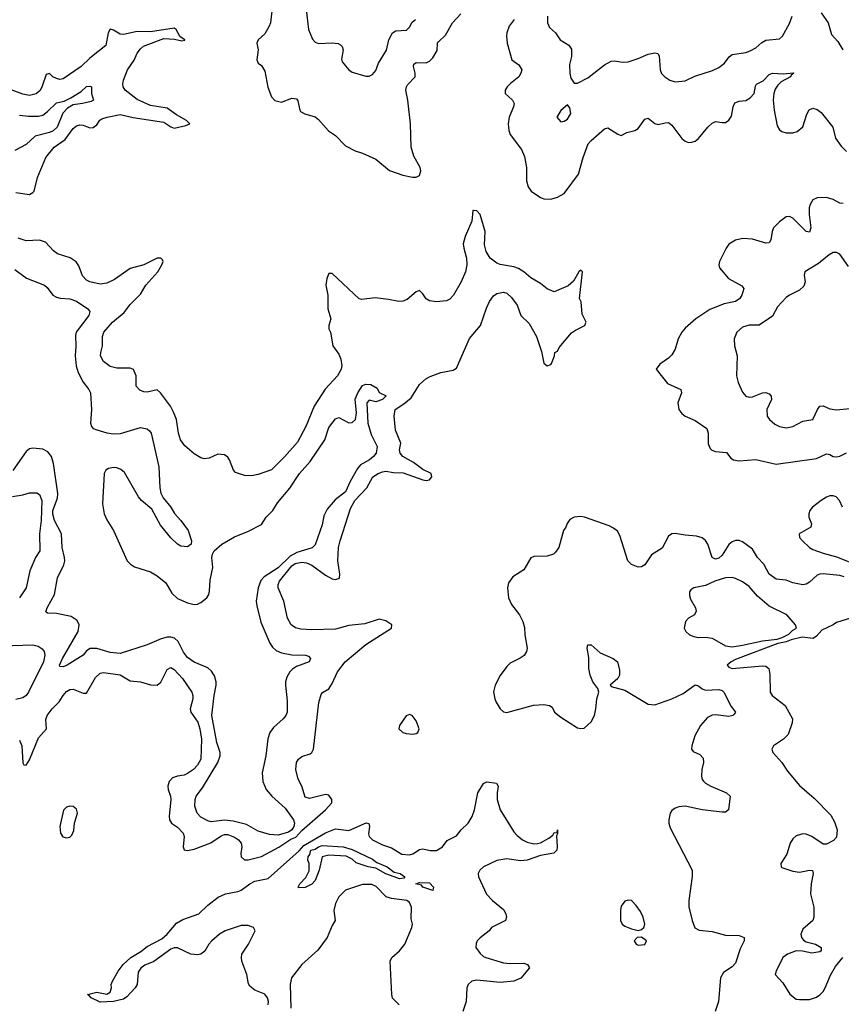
# Model space of a CAD drawing. Header units: inches. Extents: x 1449094 to 1618372, y 389908 to 534307.
# Tile 47 of 256: x 1481432 to 1486318, y 431472 to 437329. Entities that reach past the tile are written whole.
import ezdxf

# ---------------------------------------------------------------- set-up
doc = ezdxf.new("R2010")
doc.units = ezdxf.units.IN
doc.header["$MEASUREMENT"] = 0
doc.layers.add('B4483', color=7, linetype='Continuous')

msp = doc.modelspace()

# ---------------------------------------------------------------- linework, layer by layer
at = {"layer": 'B4483', "color": 5}
for points, elevation in [([(1482934.8, 437414.8), (1482923.2, 437310), (1482914.4, 437285.6), (1482890, 437245.2), (1482851.3, 437210), (1482842.8, 437190), (1482850.6, 437150.6), (1482843, 437090), (1482850.5, 437070.5), (1482870, 437056.3), (1482890, 437022), (1482907.2, 436927.2), (1482929.2, 436869.2), (1482950, 436848.2), (1482990, 436837.6), (1483050, 436862.4), (1483077.4, 436857.4), (1483086.4, 436846.4), (1483097.3, 436790), (1483102.8, 436782.8), (1483128.4, 436768.4), (1483190, 436750.4), (1483210, 436735.5), (1483268.8, 436668.8), (1483310, 436640.7), (1483370, 436579.1), (1483428.1, 436548.1), (1483470, 436535.5), (1483550, 436498.4), (1483631.8, 436431.8), (1483710, 436404.6), (1483767.8, 436392.2), (1483790, 436392.4), (1483810, 436403), (1483818, 436430), (1483813, 436450), (1483776.4, 436516.4), (1483760.3, 436570), (1483756.2, 436710), (1483741.1, 436850), (1483728.7, 436910), (1483732, 436930), (1483738.9, 436941.1), (1483783.5, 436990), (1483785, 437010), (1483774.2, 437050), (1483775.8, 437064.2), (1483790, 437073.8), (1483850, 437072.9), (1483870, 437082.8), (1483890, 437102), (1483915.1, 437144.9), (1483917.4, 437190), (1483922.1, 437197.9), (1483964, 437236), (1484006.4, 437310), (1484055.9, 437364.1)], 620), ([(1483136.5, 437390), (1483150.3, 437270), (1483172.5, 437212.5), (1483190, 437195.8), (1483210, 437187.6), (1483291.4, 437191.4), (1483327, 437187), (1483339.9, 437179.9), (1483350.4, 437170), (1483354.9, 437150), (1483346.6, 437093.4), (1483350, 437078), (1483390, 437030.6), (1483410, 437016.3), (1483490, 436992.7), (1483510, 436992.7), (1483530, 437002.4), (1483550, 437026.8), (1483565.6, 437070), (1483612.6, 437147.4), (1483626.8, 437210), (1483649.3, 437250.7), (1483670, 437262.2), (1483733, 437267), (1483750, 437284.4), (1483766.6, 437313.4), (1483785.7, 437330)], 640), ([(1486198.4, 437370), (1486239.3, 437310), (1486259.9, 437239.9), (1486298.3, 437198.3), (1486328.4, 437150)], 640), ([(1484372.6, 437330), (1484342.9, 437290), (1484328.4, 437250), (1484327.3, 437230), (1484330.3, 437190), (1484359.3, 437090), (1484401.4, 437061.4), (1484418, 437030), (1484413.2, 437010), (1484400.2, 436990), (1484350.2, 436950), (1484330.2, 436930), (1484319.6, 436910), (1484319.5, 436890), (1484363.7, 436850), (1484373.4, 436830), (1484369.2, 436810), (1484342.2, 436750), (1484337.7, 436710), (1484341.2, 436670), (1484350, 436647), (1484417.2, 436557.2), (1484435, 436515), (1484446.9, 436450), (1484445.7, 436370), (1484455.4, 436335.4), (1484474.4, 436310), (1484530, 436270.4), (1484550, 436263.1), (1484590, 436262), (1484630, 436272.8), (1484670, 436295.6), (1484754.7, 436410), (1484783.8, 436510), (1484813.2, 436590), (1484830, 436611.1), (1484910, 436679.5), (1484930, 436686.7), (1484990, 436647.3), (1485010, 436640.7), (1485042.5, 436657.5), (1485090, 436670.3), (1485110, 436681.7), (1485150, 436737.1), (1485170, 436743.8), (1485210, 436711.8), (1485230, 436705.7), (1485270, 436716), (1485290, 436716.5), (1485310, 436701.3), (1485370, 436621.7), (1485390, 436606.3), (1485410, 436598.9), (1485430, 436599.5), (1485450, 436607.2), (1485470, 436622), (1485524.7, 436690), (1485550, 436712.9), (1485570, 436723.6), (1485610, 436716.5), (1485630, 436717.6), (1485650, 436730.4), (1485664.8, 436755.2), (1485675.3, 436810), (1485686, 436834), (1485710, 436844), (1485750, 436848), (1485776.8, 436863.3), (1485799.3, 436890), (1485807.2, 436932.9), (1485814.1, 436945.9), (1485854.5, 436965.5), (1485890, 437002.2), (1485910, 437011.8), (1485973.2, 437006.8), (1486033.8, 437013.8), (1486036.3, 437010), (1486020.3, 436999.7), (1486015.8, 436990), (1485960.7, 436959.3), (1485940.2, 436939.8), (1485924.7, 436915.3), (1485916.4, 436890), (1485913.4, 436850), (1485919.7, 436790), (1485937.6, 436697.6), (1485950, 436674.8), (1485964.2, 436664.2), (1485990, 436656.4), (1486030, 436656.4), (1486056, 436664), (1486090, 436690.7), (1486112.7, 436767.3), (1486126.7, 436793.3), (1486150, 436802), (1486175.6, 436795.6), (1486197.6, 436777.6), (1486267.6, 436690), (1486284.6, 436624.6), (1486317.2, 436577.2), (1486350, 436544.9)], 620), ([(1484571.4, 437350), (1484571.7, 437310), (1484583.4, 437283.4), (1484618.4, 437250), (1484646.7, 437210), (1484697.8, 437177.8), (1484714.2, 437154.2), (1484714, 437110), (1484702.6, 437062.6), (1484704.4, 437010), (1484710, 436982), (1484730, 436951.3), (1484750, 436951), (1484810, 436983.1), (1484910, 437060.3), (1484950, 437082.6), (1484970, 437084.9), (1485016.1, 437076.1), (1485050, 437078.7), (1485110, 437097.8), (1485170, 437124.7), (1485210, 437131.5), (1485227, 437127), (1485234.9, 437114.9), (1485240.2, 437030), (1485250, 437008.4), (1485268.4, 436990), (1485298.8, 436970), (1485330, 436959.5), (1485390, 436964.9), (1485447.1, 436992.9), (1485552.6, 437027.4), (1485590, 437044.6), (1485624.2, 437070), (1485651.6, 437108.4), (1485670, 437122.3), (1485750, 437133.1), (1485777, 437143), (1485810, 437161.7), (1485846.1, 437193.9), (1485870, 437206.7), (1485950, 437214.9), (1485968.3, 437231.7), (1486010, 437306.4), (1486026, 437350)], 640), ([(1481410, 436300.3), (1481490, 436289.7), (1481510, 436300.9), (1481518, 436310), (1481537, 436390), (1481588.2, 436510), (1481637.8, 436570), (1481702.9, 436617.1), (1481750, 436682), (1481770, 436698.5), (1481790, 436704.2), (1481810, 436702.2), (1481850, 436686.2), (1481870, 436687), (1481890, 436703.1), (1481908.4, 436731.6), (1481920.9, 436739.1), (1481952.7, 436750), (1482030, 436765.8), (1482107.8, 436747.8), (1482290, 436719.5), (1482330, 436691.7), (1482350, 436684.1), (1482420.4, 436699.6), (1482443.8, 436710), (1482423.2, 436730), (1482363.8, 436763.8), (1482310, 436801.9), (1482210, 436818.5), (1482130, 436854), (1482060.2, 436910), (1482046.7, 436930), (1482044.8, 436944.8), (1482048.7, 436970), (1482073.6, 437030), (1482111.9, 437088.1), (1482130.5, 437130), (1482150, 437156.4), (1482169.3, 437170.7), (1482290, 437216.4), (1482353, 437213), (1482396.8, 437203.2), (1482413.5, 437206.5), (1482414, 437210), (1482386.7, 437226.7), (1482362.2, 437270), (1482350, 437279.4), (1482210, 437256.8), (1482130, 437258.1), (1482050, 437240.1), (1482030, 437242.2), (1481990, 437267.6), (1481970, 437272.6), (1481959.1, 437250), (1481944.2, 437175.8), (1481850, 437100.2), (1481798.5, 437050), (1481690, 436978), (1481670, 436973.8), (1481650, 436978.6), (1481628.8, 436990), (1481610, 437008.8), (1481590, 437003.7), (1481566.6, 436933.4), (1481552.9, 436907.1), (1481530, 436888.1), (1481490, 436877.2), (1481450, 436885.2), (1481350, 436922.7)], 580), ([(1481430, 436761), (1481484.8, 436755.2), (1481544.3, 436755.7), (1481570, 436761.9), (1481597.7, 436782.3), (1481650, 436835.4), (1481695.8, 436844.2), (1481736.6, 436863.4), (1481797.4, 436902.6), (1481830, 436931.6), (1481850, 436934.4), (1481858.8, 436930), (1481858.7, 436890), (1481870.2, 436849.8), (1481857.6, 436842.4), (1481806, 436830), (1481750, 436823), (1481716.9, 436803.1), (1481688, 436772), (1481655.1, 436690), (1481631.9, 436668.1), (1481610, 436658.1), (1481524.6, 436635.4), (1481470, 436586.1), (1481403.8, 436550)], 560), ([(1486330, 436235.1), (1486310, 436238.4), (1486270, 436259.2), (1486230, 436270.9), (1486174.8, 436270), (1486150, 436257.2), (1486133.4, 436230), (1486128.2, 436210), (1486128.1, 436170), (1486138, 436090), (1486130, 436064.5), (1486110, 436069.6), (1486030, 436148.9), (1486010, 436158), (1485990, 436156.2), (1485950, 436126.8), (1485915, 436090), (1485907, 436070), (1485899.5, 436020.5), (1485890, 436002.6), (1485870, 435999.8), (1485790, 436024), (1485732.4, 436027.6), (1485690, 436018), (1485650, 435993.7), (1485632.9, 435970), (1485594, 435890), (1485590.4, 435870), (1485593.8, 435853.8), (1485646.7, 435790), (1485726.9, 435746.9), (1485738, 435730), (1485726.5, 435690), (1485714, 435670), (1485690, 435651.8), (1485622.1, 435637.9), (1485535.7, 435604.2), (1485453.8, 435550), (1485390, 435494.5), (1485369.1, 435470), (1485348.7, 435431.3), (1485331.2, 435370), (1485310, 435336.3), (1485290, 435316.3), (1485239.9, 435280.1), (1485218, 435250), (1485284.7, 435164.7), (1485363.1, 435130), (1485368.9, 435110), (1485345.2, 435050), (1485352.2, 435010), (1485370, 434986), (1485390, 434970.4), (1485450, 434945.7), (1485517.8, 434897.8), (1485526, 434870), (1485526.8, 434806.8), (1485538.8, 434778.8), (1485548.6, 434768.6), (1485570, 434760.2), (1485635.4, 434755.4), (1485661.5, 434721.5), (1485678, 434710), (1485710, 434705.3), (1485810, 434712.9), (1485930, 434686), (1486170, 434719.1), (1486230, 434746.7), (1486250, 434743.2), (1486270, 434731.4), (1486291.5, 434728.5), (1486310, 434732.4), (1486348.3, 434751.7)], 620), ([(1481430, 433044.4), (1481444.4, 433010), (1481450, 432908), (1481456.5, 432896.5), (1481470, 432894), (1481490, 432926.6), (1481543.5, 433056.5), (1481591.6, 433110), (1481586.8, 433166.8), (1481595.4, 433190), (1481625.7, 433230), (1481667.6, 433272.4), (1481690.1, 433309.9), (1481710, 433332.4), (1481730, 433345.1), (1481750, 433347.7), (1481810, 433322.4), (1481830, 433322.6), (1481882.8, 433417.2), (1481910, 433441.3), (1481930, 433446.6), (1482030, 433431.4), (1482090, 433395.6), (1482150, 433391.1), (1482210, 433372.6), (1482250, 433371.5), (1482272.3, 433387.7), (1482310, 433463.7), (1482330, 433475.1), (1482350, 433462.9), (1482399.7, 433410), (1482455.1, 433330), (1482461.5, 433310), (1482460.8, 433290), (1482445.8, 433230), (1482448.9, 433210), (1482491.9, 433150), (1482504.1, 433110), (1482513.6, 433050), (1482510, 432931), (1482490, 432894.6), (1482465.4, 432870), (1482430, 432844.7), (1482410, 432835.5), (1482370, 432829.3), (1482341.2, 432818.8), (1482322, 432798), (1482312.4, 432770), (1482315, 432750), (1482329.8, 432710), (1482331.4, 432690), (1482321.8, 432590), (1482323.9, 432570), (1482335.6, 432550), (1482370, 432526.9), (1482403.5, 432490), (1482410.8, 432470), (1482405.1, 432410), (1482411.2, 432391.2), (1482430, 432387.2), (1482470, 432394.5), (1482567.9, 432432.1), (1482630, 432473.6), (1482650, 432481.8), (1482670, 432481.8), (1482710, 432466.6), (1482733.5, 432450), (1482750, 432431.1), (1482753.6, 432410), (1482747.4, 432370), (1482749.8, 432349.8), (1482770, 432332.1), (1482790, 432331.4), (1482870, 432351.3), (1482972.7, 432407.3), (1483044.8, 432455.2), (1483073.4, 432466.6), (1483110, 432506.6), (1483250.9, 432630), (1483287.5, 432670), (1483288, 432690), (1483270, 432716), (1483250, 432719.8), (1483156, 432696), (1483130, 432704.9), (1483109.4, 432769.4), (1483088.7, 432811.3), (1483074, 432870), (1483078.9, 432910), (1483090.4, 432930), (1483110, 432946.3), (1483158.7, 432961.3), (1483170.2, 432969.8), (1483179, 432990), (1483211.5, 433268.5), (1483224.4, 433315.6), (1483232.5, 433327.5), (1483270, 433349.6), (1483290, 433379.7), (1483321.7, 433450), (1483368.4, 433510), (1483490, 433611.7), (1483642.4, 433710), (1483645.5, 433730), (1483610, 433754), (1483570, 433762.3), (1483485, 433735), (1483390, 433725.7), (1483310, 433704.5), (1483170, 433699.3), (1483104.5, 433704.5), (1483072, 433712), (1483047.4, 433730), (1483025.2, 433770), (1483003.2, 433870), (1482970.2, 433950), (1482969.1, 433970), (1482976.3, 433990), (1483050, 434080.3), (1483070, 434094.6), (1483110, 434102.8), (1483137.6, 434097.6), (1483170, 434084.5), (1483250, 434025.2), (1483290, 434004), (1483310, 433998.7), (1483333.6, 434006.4), (1483336.5, 434030), (1483324.2, 434110), (1483328.9, 434190), (1483337.7, 434230), (1483398.5, 434421.5), (1483425.4, 434470), (1483495.6, 434544.4), (1483532.7, 434610), (1483564.4, 434630), (1483590, 434640.6), (1483610, 434643), (1483655.1, 434635.1), (1483713.3, 434633.3), (1483830, 434591.6), (1483850, 434587.7), (1483870, 434591.1), (1483883.2, 434610), (1483879, 434630), (1483830, 434654.4), (1483774.2, 434694.2), (1483711.3, 434730), (1483694.7, 434750), (1483690.3, 434770), (1483699.1, 434810), (1483667.3, 434887.3), (1483658.8, 434970), (1483665.8, 435010), (1483716.8, 435043.2), (1483760.9, 435079.1), (1483810, 435159.5), (1483847.5, 435192.5), (1483872.9, 435207.1), (1483936.3, 435230), (1484010, 435243.5), (1484030, 435255.4), (1484107, 435433), (1484172, 435510), (1484207.8, 435612.2), (1484227, 435653), (1484250, 435686.3), (1484270, 435701), (1484310, 435708.4), (1484330, 435702.5), (1484357.5, 435677.5), (1484389.9, 435630), (1484413.1, 435570), (1484462.4, 435522.4), (1484505.2, 435445.2), (1484536.3, 435356.3), (1484550, 435285.2), (1484570, 435269.2), (1484590, 435277.2), (1484595.6, 435284.4), (1484612, 435330), (1484614, 435350), (1484630, 435358), (1484641.1, 435378.9), (1484714.4, 435465.6), (1484737.8, 435482.2), (1484793.4, 435510), (1484798, 435522), (1484800.5, 435530), (1484778, 435578), (1484770.3, 435650.4), (1484761, 435670), (1484779.1, 435830), (1484770, 435839.1), (1484757.2, 435830), (1484725.7, 435774.3), (1484694, 435746), (1484610, 435710.3), (1484570, 435727.8), (1484530, 435760.7), (1484472.8, 435792.8), (1484430.3, 435830), (1484399.3, 435850), (1484370, 435859.4), (1484290, 435871.9), (1484270, 435879.8), (1484230.2, 435910), (1484205.4, 435950), (1484197.1, 435990), (1484199.7, 436070), (1484170.2, 436170), (1484150, 436192), (1484130, 436194.8), (1484126.6, 436193.4), (1484121.5, 436130), (1484081.2, 436038.8), (1484070, 435994.8), (1484072.5, 435970), (1484089.9, 435910), (1484090.4, 435870), (1484082.4, 435830), (1484056.8, 435770), (1484012.3, 435690), (1483990, 435667.3), (1483970, 435656.8), (1483911, 435651), (1483870, 435656.2), (1483849.4, 435669.4), (1483830, 435698.4), (1483810, 435718), (1483790, 435710.2), (1483736, 435664), (1483710, 435654.3), (1483686.8, 435653.2), (1483625.2, 435665.2), (1483546.3, 435673.7), (1483464.8, 435664.8), (1483450, 435669.1), (1483290, 435818.5), (1483270, 435818.4), (1483258, 435790), (1483253.3, 435750), (1483264.8, 435690), (1483263.9, 435610), (1483281.8, 435550), (1483271.1, 435510), (1483271.1, 435490), (1483280.9, 435470), (1483294.2, 435390), (1483330, 435339.6), (1483342.2, 435310), (1483347.8, 435270), (1483344.8, 435250), (1483322, 435210), (1483248.8, 435131.2), (1483182.8, 435030), (1483133.7, 434910), (1483084.4, 434815.6), (1483008.1, 434730), (1482930, 434651.9), (1482850, 434624.2), (1482810, 434616.5), (1482770, 434617), (1482716.4, 434636.4), (1482702.8, 434650), (1482680.5, 434710), (1482670, 434726.8), (1482650, 434740.5), (1482610, 434745.5), (1482559.8, 434720.2), (1482530, 434716.1), (1482510, 434722.4), (1482470, 434747.2), (1482414.5, 434794.5), (1482389.1, 434829.1), (1482376.3, 434870), (1482363.9, 434950), (1482349.4, 434990), (1482328, 435030), (1482270, 435110.3), (1482250, 435127.8), (1482190, 435114.3), (1482170, 435114.9), (1482145.7, 435125.7), (1482124.9, 435150), (1482124.2, 435210), (1482108.7, 435248.7), (1482090, 435256.5), (1482010, 435255.5), (1481970, 435267), (1481930, 435296.5), (1481913.4, 435330), (1481914, 435350), (1481924.5, 435390), (1481923.7, 435443.7), (1481932.9, 435470), (1481983.2, 435530), (1482053.2, 435586.8), (1482090, 435634.2), (1482150, 435697.2), (1482182.2, 435750), (1482254.6, 435830), (1482277.2, 435870), (1482284.4, 435890), (1482280.5, 435900.5), (1482271, 435910), (1482250, 435910.2), (1482170, 435870.2), (1482090, 435849.2), (1481996, 435784), (1481950, 435761.7), (1481910, 435755.5), (1481850.2, 435770.2), (1481830, 435780.2), (1481806.3, 435806.3), (1481784.7, 435864.7), (1481768.3, 435888.3), (1481731.7, 435911.7), (1481656.6, 435936.6), (1481633.8, 435953.8), (1481585.2, 436005.2), (1481550, 436018), (1481470, 436013.8), (1481423.1, 436030)], 580), ([(1486360.6, 435860.6), (1486310, 435934.7), (1486290, 435945.1), (1486270, 435944), (1486245.3, 435930), (1486182.2, 435877.8), (1486100.5, 435830), (1486097.6, 435810), (1486103.7, 435770), (1486096.1, 435743.9), (1486070, 435720.5), (1486010, 435691.3), (1485990, 435676.9), (1485939.8, 435620.2), (1485910, 435566.3), (1485830, 435511.2), (1485770, 435512.6), (1485730, 435500.5), (1485697, 435470), (1485682, 435430), (1485683.1, 435390), (1485699.5, 435330), (1485694.3, 435210), (1485705.2, 435170), (1485730, 435113.4), (1485750, 435090.4), (1485770, 435083.1), (1485790, 435086), (1485850, 435110.2), (1485870, 435111.4), (1485890, 435104.4), (1485902, 435090), (1485903.1, 435070), (1485875.6, 435010), (1485877.1, 434970), (1485890.5, 434950), (1485923.4, 434923.4), (1485950, 434909), (1485990, 434900.9), (1486030, 434908.9), (1486090, 434940.2), (1486149.8, 434950.2), (1486176.4, 435010), (1486190, 435030.3), (1486210, 435031.7), (1486250, 435014.9), (1486290, 435009), (1486370, 435016.5)], 640), ([(1481402.4, 435842.4), (1481471.6, 435791.6), (1481580.4, 435750), (1481596.3, 435736.3), (1481630, 435690.3), (1481650, 435678.2), (1481672.6, 435672.6), (1481730, 435669.2), (1481770, 435654), (1481838, 435610), (1481850, 435592.7), (1481843.9, 435570), (1481768.5, 435470), (1481763.1, 435450), (1481766.7, 435386.7), (1481762.3, 435330), (1481767.6, 435270), (1481779.3, 435230), (1481810, 435173.4), (1481844.2, 435130), (1481852.9, 435110), (1481858.6, 435010), (1481852.9, 434930), (1481858.9, 434910), (1481870, 434898), (1481890.2, 434890.2), (1481950.9, 434870.9), (1481990, 434865), (1482031.7, 434868.3), (1482150, 434903.1), (1482190, 434895.8), (1482204.4, 434884.4), (1482213.7, 434870), (1482258.7, 434670), (1482264.7, 434544.7), (1482271.9, 434511.9), (1482285.1, 434485.1), (1482330.5, 434430), (1482352.3, 434392.3), (1482390.7, 434350), (1482434, 434290), (1482454.8, 434230), (1482451, 434210), (1482430, 434194), (1482390, 434197.2), (1482370, 434209.4), (1482330, 434247), (1482270, 434321.6), (1482217.1, 434417.1), (1482155.8, 434470), (1482139.2, 434490), (1482054.7, 434634.7), (1482033.9, 434653.9), (1482010, 434662.5), (1481990, 434665.2), (1481960.6, 434659.4), (1481945.3, 434650), (1481935.3, 434630), (1481924.3, 434450), (1481934.5, 434390), (1481950, 434354.3), (1481990.6, 434290.6), (1482071, 434110), (1482090.1, 434090.1), (1482114.5, 434074.5), (1482210, 434045.2), (1482250, 434022), (1482300.3, 433980.3), (1482337.5, 433917.5), (1482370, 433887.1), (1482430, 433860.1), (1482470, 433850.1), (1482490, 433852.1), (1482510, 433862.1), (1482545.7, 433890), (1482557.4, 433910), (1482561.3, 433930), (1482564.7, 433995.3), (1482581, 434070), (1482574.5, 434130), (1482578, 434150), (1482589.3, 434170), (1482635.1, 434210), (1482710, 434253.7), (1482792.6, 434287.4), (1482870, 434326.7), (1482898.6, 434370), (1482937, 434410), (1482965.5, 434454.5), (1483038.5, 434541.5), (1483096, 434630), (1483159.5, 434700.4), (1483247.2, 434830), (1483270, 434903.1), (1483310, 434954.4), (1483330, 434962.8), (1483390, 434931.7), (1483410, 434932.2), (1483429.6, 434950), (1483435.3, 434990), (1483427.8, 435072.2), (1483442.4, 435110), (1483470, 435152.2), (1483490, 435161.6), (1483519.9, 435159.9), (1483557.1, 435137.1), (1483570, 435111.3), (1483610.7, 435090.7), (1483590, 435068.9), (1483550, 435055.1), (1483510, 435066), (1483496.3, 435050), (1483502.7, 434930), (1483521.6, 434861.6), (1483557.4, 434790), (1483551.5, 434750), (1483537, 434730), (1483512.9, 434710), (1483458.1, 434681.9), (1483440.8, 434659.2), (1483398, 434582), (1483370, 434521.1), (1483307.3, 434472.7), (1483261.5, 434418.5), (1483241.2, 434378.8), (1483230, 434323.5), (1483190, 434206.2), (1483171.9, 434188.1), (1483080.8, 434159.2), (1483041.3, 434138.7), (1482970, 434069.3), (1482885.2, 434014.7), (1482867, 433993), (1482850.3, 433950), (1482837.6, 433870), (1482842.5, 433842.5), (1482866.4, 433746.4), (1482920.6, 433620.6), (1482935.9, 433595.9), (1482957.4, 433577.4), (1482990, 433562.3), (1483050, 433551.6), (1483131, 433550), (1483150, 433542.4), (1483162.4, 433530), (1483152.7, 433510), (1483078, 433482), (1483053.9, 433466.1), (1483038.8, 433450), (1483021.2, 433418.8), (1483013.5, 433390), (1483013.4, 433370), (1483022.2, 433277.8), (1483022, 433210), (1483015.6, 433190), (1482999.5, 433170), (1482941.2, 433118.8), (1482919.2, 433090), (1482907.7, 433052.3), (1482895.9, 432950), (1482873.6, 432850), (1482877.3, 432797.3), (1482897.6, 432750), (1482931.7, 432710), (1483010, 432639.7), (1483060.6, 432570), (1483067.2, 432550), (1483063.3, 432530), (1483050.9, 432510), (1483030, 432497.2), (1482970, 432479.1), (1482916.9, 432483.1), (1482850, 432503.1), (1482781.8, 432541.8), (1482701.8, 432561.8), (1482650, 432567.4), (1482570, 432558.2), (1482550, 432562.8), (1482510, 432585.2), (1482487.9, 432610), (1482474.4, 432650), (1482476.2, 432690), (1482482.5, 432710), (1482519.2, 432760.8), (1482611, 432910), (1482624.6, 432950), (1482624.3, 432970), (1482604.2, 433030), (1482575.7, 433190), (1482589, 433310), (1482601.5, 433370), (1482600.6, 433390), (1482590, 433426.9), (1482573.6, 433453.6), (1482550, 433474), (1482470, 433506.7), (1482430, 433534.6), (1482406.1, 433566.1), (1482374.8, 433630), (1482352.3, 433650), (1482330, 433656.3), (1482310, 433655.5), (1482273.4, 433646.6), (1482190, 433611.4), (1482030, 433559.9), (1481970, 433564.2), (1481890, 433589.2), (1481850.9, 433589.1), (1481830, 433575.8), (1481810, 433548.8), (1481714.9, 433490), (1481690, 433480.5), (1481670, 433482), (1481668, 433490), (1481687.6, 433530), (1481779.5, 433690), (1481786.1, 433730), (1481774.7, 433754.7), (1481738.3, 433778.3), (1481650, 433796), (1481598, 433798), (1481586.9, 433806.9), (1481595.1, 433830), (1481638.5, 433910), (1481657.7, 434010), (1481694.2, 434085.8), (1481700.2, 434110), (1481699.4, 434130), (1481684, 434190), (1481681.2, 434270), (1481639.9, 434350), (1481630, 434387.3), (1481630, 434410.3), (1481656.1, 434483.9), (1481659.9, 434510), (1481633.7, 434690), (1481620.5, 434730), (1481599.3, 434759.3), (1481570, 434774.5), (1481510, 434781), (1481490, 434776.8), (1481470, 434760.7), (1481391.6, 434648.4)], 560), ([(1481390, 434492.4), (1481450, 434502.3), (1481490, 434515.2), (1481534, 434514), (1481550, 434504), (1481564.3, 434470), (1481559.6, 434350), (1481549.9, 434270), (1481552.3, 434170), (1481526.2, 434130), (1481492.1, 434050), (1481470.9, 433950), (1481430.8, 433890)], 580), ([(1486326, 434430), (1486308.3, 434470), (1486286.9, 434490), (1486270, 434496.6), (1486250, 434496.6), (1486230, 434489.9), (1486197.7, 434470), (1486146.5, 434430), (1486131.7, 434410), (1486124.9, 434390), (1486124.9, 434370), (1486140.3, 434330), (1486136.4, 434310), (1486068, 434270), (1486070.4, 434250), (1486087.4, 434230), (1486129.1, 434190), (1486150, 434177.6), (1486210, 434155.1), (1486290, 434134.8), (1486430, 434079.3)], 620), ([(1486334.5, 434014.5), (1486310, 434022.2), (1486210, 434032.4), (1486190, 434031.2), (1486175, 434025), (1486130, 433983.5), (1486110, 433971.1), (1486090, 433968), (1486030, 433978.5), (1485990, 433995.4), (1485930, 434000.8), (1485890, 434031.8), (1485857.8, 434090), (1485820.2, 434130), (1485790, 434179), (1485730, 434222.5), (1485710, 434230.6), (1485690, 434231.4), (1485670, 434223.5), (1485650, 434206.6), (1485610, 434144.2), (1485590, 434126.4), (1485570, 434120.2), (1485549.9, 434129.9), (1485524.3, 434210), (1485510, 434230.6), (1485490, 434246.2), (1485456.7, 434256.7), (1485390, 434262.2), (1485330, 434273.1), (1485309.6, 434270.4), (1485290, 434256.4), (1485253.5, 434186.5), (1485190, 434145.1), (1485150, 434086.6), (1485130, 434074), (1485110, 434072.6), (1485070, 434088.4), (1485048.4, 434110), (1485001.5, 434261.5), (1484986.6, 434286.6), (1484964.5, 434304.5), (1484938, 434318), (1484790.9, 434369.1), (1484770, 434373.2), (1484730, 434369.2), (1484704.5, 434355.5), (1484687.1, 434332.9), (1484681, 434310), (1484666.8, 434290), (1484638, 434190), (1484619.2, 434160.8), (1484606, 434150), (1484570, 434137.6), (1484490, 434135.3), (1484472.4, 434127.6), (1484430, 434056.2), (1484365.6, 434014.4), (1484340, 433980), (1484332.4, 433950), (1484339.6, 433890), (1484356.9, 433850), (1484404.6, 433790), (1484423.6, 433750), (1484433.8, 433713.8), (1484435.8, 433670), (1484450.2, 433589.8), (1484446.5, 433570), (1484433.1, 433546.9), (1484409.4, 433530.6), (1484350, 433502.2), (1484330, 433482.6), (1484290, 433428.2), (1484259.7, 433370), (1484250.3, 433330.3), (1484257.2, 433290), (1484265.4, 433270), (1484290.4, 433230), (1484310, 433212), (1484330, 433208.1), (1484487.9, 433252.1), (1484550, 433254.9), (1484582.8, 433250), (1484599.4, 433239.4), (1484613.4, 433210), (1484650, 433180.7), (1484750, 433117.6), (1484770, 433112.4), (1484790, 433115.5), (1484830, 433152.4), (1484849.8, 433190), (1484858.6, 433230), (1484864.1, 433290), (1484875.8, 433330), (1484871.2, 433350), (1484839.7, 433390), (1484824.4, 433430), (1484816.9, 433470), (1484815.9, 433535.9), (1484806, 433590), (1484810, 433610.8), (1484830, 433610.5), (1484883.4, 433563.4), (1484961, 433530), (1484986.8, 433510), (1484999, 433459), (1484999.5, 433430), (1484990.2, 433409.8), (1484944.4, 433370), (1484950, 433363), (1485030, 433340.5), (1485170, 433256.9), (1485210, 433254.7), (1485310, 433289.4), (1485377.9, 433322.1), (1485450, 433372.9), (1485470, 433366), (1485490, 433347.9), (1485510, 433340.7), (1485590, 433344), (1485610, 433338.9), (1485618.9, 433330), (1485663, 433243), (1485688.4, 433210), (1485682, 433198), (1485674, 433190), (1485650, 433184.4), (1485570, 433194.1), (1485550, 433192.8), (1485521.8, 433178.2), (1485481.6, 433130), (1485448.1, 433070), (1485428.9, 433010), (1485428.2, 432990), (1485436.4, 432976.4), (1485477.8, 432957.8), (1485496.4, 432936.4), (1485499.3, 432910), (1485489.4, 432870), (1485486, 432830), (1485491.3, 432810), (1485499.5, 432799.5), (1485510, 432788.3), (1485542, 432770), (1485634.9, 432730), (1485658, 432710), (1485648, 432630), (1485630, 432615.3), (1485610, 432615.9), (1485490.1, 432629.9), (1485390, 432650.4), (1485352.7, 432647.3), (1485330, 432639.8), (1485310, 432625.1), (1485300.2, 432610), (1485293, 432570), (1485293, 432550), (1485301.4, 432521.4), (1485431.6, 432270), (1485431.7, 432231.7), (1485412.4, 432090), (1485412.5, 432052.5), (1485430.5, 431970), (1485447.7, 431927.7), (1485473.7, 431913.7), (1485550, 431906), (1485630, 431884.4), (1485710, 431882.6), (1485740.7, 431870), (1485741.6, 431850), (1485717.6, 431802.4), (1485690, 431717.6), (1485670, 431696), (1485618.2, 431661.8), (1485600.8, 431630), (1485587.2, 431490), (1485567.2, 431430)], 620), ([(1486450, 433792.7), (1486290, 433743.7), (1486270.8, 433730), (1486202.6, 433697.4), (1486170, 433662), (1486151.2, 433648.8), (1486084.7, 433655.3), (1486019.7, 433640.3), (1485990, 433628), (1485941.3, 433618.7), (1485690, 433522.8), (1485663.6, 433510), (1485639.1, 433490), (1485650, 433476.9), (1485670, 433469.6), (1485850, 433486.5), (1485870, 433483.7), (1485886.4, 433470), (1485894.2, 433434.2), (1485894.4, 433330), (1485907.7, 433310), (1485984.2, 433250), (1486027.2, 433170), (1486026.2, 433146.2), (1486002.2, 433077.8), (1485974.4, 433050), (1485915.5, 433010), (1485906, 432990), (1485910.4, 432970), (1485964.6, 432910), (1485998.6, 432858.6), (1486070, 432774), (1486157.7, 432697.7), (1486256.6, 432596.6), (1486278.5, 432558.5), (1486293.6, 432510), (1486290, 432467.3), (1486272.6, 432447.4), (1486230, 432425.4), (1486210, 432425.4), (1486143.6, 432470), (1486110, 432483.8), (1486090, 432486.6), (1486050, 432474.2), (1486030, 432456.3), (1486014, 432430), (1485994.3, 432365.7), (1485959.1, 432310), (1485960.7, 432290), (1485965.5, 432285.5), (1486030, 432265.3), (1486070, 432258.7), (1486130, 432270.3), (1486147.7, 432267.7), (1486151.8, 432250), (1486139.6, 432190), (1486134.3, 432130), (1486154.6, 432050), (1486154.4, 431990), (1486148.2, 431970), (1486090, 431919.6), (1486078, 431890), (1486081.6, 431870), (1486093.8, 431853.8), (1486110, 431844.9), (1486164.7, 431830), (1486198, 431810), (1486198, 431790), (1486190, 431784), (1486142.8, 431777.2), (1486088, 431788), (1486050, 431789.6), (1485998.8, 431770), (1485970.8, 431750), (1485931, 431670), (1485926, 431650), (1485970, 431601), (1486013.2, 431533.2), (1486050, 431502.8), (1486070, 431500.7), (1486130, 431502), (1486170, 431515.5), (1486190, 431528.2), (1486210, 431548.2), (1486223, 431570), (1486254.8, 431645.2), (1486283.5, 431696.5), (1486327.3, 431750)], 640), ([(1481330, 433604.6), (1481510, 433609.7), (1481542.7, 433602.7), (1481566.7, 433586.7), (1481578.5, 433570), (1481582, 433550), (1481573.5, 433510), (1481483.7, 433330), (1481470, 433309.3), (1481450, 433295.6), (1481410, 433285.6)], 580), ([(1482909.3, 431470), (1482911.7, 431490), (1482906.4, 431510), (1482890, 431532.7), (1482830, 431557), (1482800.7, 431580.7), (1482793.6, 431593.6), (1482783.2, 431650), (1482753.1, 431730), (1482750.3, 431750), (1482753.9, 431770), (1482792.4, 431830), (1482831.7, 431910), (1482823.1, 431930), (1482790, 431941.3), (1482750, 431941.5), (1482653.8, 431910), (1482621.2, 431890), (1482575.2, 431850), (1482557.7, 431830), (1482532.2, 431787.8), (1482510.1, 431769.9), (1482490, 431766.7), (1482450, 431770.4), (1482370, 431807.8), (1482350, 431807.9), (1482330, 431800.4), (1482230, 431727.1), (1482175.6, 431704.4), (1482152.8, 431687.2), (1482137, 431663), (1482130.1, 431590), (1482119.7, 431570), (1482070, 431516.1), (1482050, 431503.7), (1481990.8, 431490), (1481910, 431485.8), (1481858, 431510), (1481845.6, 431525.6), (1481835.3, 431530), (1481890, 431544.2), (1481950, 431533.7), (1481970, 431544.9), (1481978, 431570), (1481975.6, 431590), (1481984.7, 431610), (1482017.3, 431670), (1482047.9, 431710), (1482092.8, 431750), (1482153, 431787), (1482190, 431816.6), (1482278.2, 431861.8), (1482308.6, 431890), (1482364.2, 431955.8), (1482402.8, 431977.2), (1482497.2, 432010), (1482550, 432062.3), (1482613.3, 432110), (1482655.4, 432130), (1482730, 432143.5), (1482749.1, 432150.9), (1482801.1, 432190), (1482830, 432204.6), (1482910, 432221.7), (1483095, 432385), (1483122.1, 432417.9), (1483250, 432492.4), (1483310, 432516.2), (1483390, 432507), (1483491.7, 432551.7), (1483507.5, 432547.5), (1483511.8, 432530), (1483506.5, 432486.5), (1483511.1, 432470), (1483530, 432451.1), (1483590, 432421.5), (1483643.7, 432403.7), (1483705, 432365), (1483750, 432360.9), (1483770, 432367.2), (1483810, 432392.9), (1483830, 432397.5), (1483872.9, 432387.1), (1483910, 432388), (1483945.6, 432410), (1483974.1, 432445.9), (1484030, 432473.8), (1484057.8, 432510), (1484098.5, 432550), (1484122.5, 432590), (1484136.8, 432630), (1484156.2, 432730), (1484190, 432784.9), (1484210, 432796.5), (1484268.6, 432788.6), (1484278, 432770), (1484271, 432730), (1484271.8, 432690), (1484289.4, 432630), (1484370, 432498.8), (1484390, 432476.2), (1484422.8, 432450), (1484450, 432436.1), (1484490, 432427), (1484511.1, 432428.9), (1484530, 432433.4), (1484579, 432461), (1484602, 432478), (1484610, 432494), (1484628, 432492), (1484630, 432510.4), (1484630, 432486), (1484625.4, 432474.6), (1484628.5, 432410), (1484626.4, 432390), (1484609, 432371), (1484530, 432358.3), (1484450, 432329.8), (1484410, 432326.5), (1484330, 432336.8), (1484270, 432327.8), (1484190, 432289.7), (1484168.9, 432270), (1484158.5, 432250), (1484159.7, 432230), (1484207.9, 432127.9), (1484243.2, 432090), (1484310, 432036.9), (1484323.8, 432010), (1484326.4, 431990), (1484320.3, 431970), (1484237.1, 431930), (1484224.4, 431910), (1484170, 431867.9), (1484153.7, 431850), (1484146, 431833.9), (1484145.1, 431810), (1484170, 431774.3), (1484190, 431756.1), (1484204.9, 431750), (1484310, 431718.9), (1484350, 431714.6), (1484430, 431717.8), (1484452.2, 431710), (1484463.1, 431690), (1484411.8, 431628.2), (1484370.4, 431610), (1484290, 431602.8), (1484150, 431615.6), (1484122, 431610), (1484099.3, 431590), (1484092.1, 431570), (1484086.7, 431490), (1484067.3, 431430)], 580), ([(1483689, 431469), (1483650, 431508.8), (1483645.8, 431530), (1483634.4, 431730), (1483645.6, 431750), (1483690.2, 431789.8), (1483723, 431830), (1483764.4, 431930), (1483768.4, 431950), (1483761.2, 431981.2), (1483761.6, 432050), (1483750, 432077.8), (1483733.7, 432090), (1483642.5, 432102.5), (1483611.7, 432111.7), (1483552.6, 432172.6), (1483525.9, 432185.9), (1483470, 432184.9), (1483368.9, 432151.1), (1483330, 432111.1), (1483310, 432071.5), (1483300.6, 432030), (1483308.7, 431970), (1483290, 431940.5), (1483259.8, 431870), (1483205.1, 431794.9), (1483110.5, 431709.5), (1483049.1, 431630), (1483040.6, 431590), (1483043.7, 431450)], 580)]:
    msp.add_lwpolyline(points, dxfattribs=dict(at, elevation=elevation))
for points, elevation in [([(1484690, 436822), (1484650, 436788.7), (1484626.8, 436750), (1484650, 436722), (1484670, 436724.7), (1484690, 436738), (1484709, 436770), (1484704.7, 436804.7)], 640), ([(1485670, 434010.8), (1485630, 434008.7), (1485566.8, 433990), (1485510, 433964.2), (1485442, 433950), (1485422.5, 433937.5), (1485414.8, 433925.2), (1485415.3, 433904.7), (1485422.4, 433882.4), (1485450.7, 433830), (1485454.8, 433810), (1485444.7, 433790), (1485410, 433769.2), (1485390.8, 433750), (1485383, 433710), (1485394, 433690), (1485416, 433670), (1485440.7, 433660.7), (1485470, 433654.9), (1485510, 433655.8), (1485550, 433650.4), (1485630, 433604.8), (1485670, 433599.2), (1485730, 433609.6), (1485850, 433634.7), (1485936.6, 433643.4), (1485965.9, 433654.1), (1486005.4, 433674.6), (1486030, 433697.1), (1486052.7, 433710), (1486046, 433730), (1485994.5, 433790), (1485890, 433841), (1485820.5, 433900.5), (1485770, 433957.4), (1485730, 433985.4), (1485690, 434004.7)], 640), ([(1483750, 433195.3), (1483730, 433188), (1483691, 433130), (1483686.8, 433110), (1483711.3, 433090), (1483730, 433083), (1483770, 433078.8), (1483790, 433082.8), (1483799, 433090), (1483808.7, 433110), (1483790, 433158), (1483766, 433190)], 620), ([(1481730, 432651.8), (1481710, 432646), (1481692.5, 432627.5), (1481670.7, 432530), (1481674.8, 432490), (1481687.9, 432467.9), (1481710, 432462.8), (1481730, 432466), (1481742, 432478), (1481754.5, 432505.5), (1481758.4, 432550), (1481776.2, 432610), (1481770, 432632.7), (1481750, 432649.2)], 620), ([(1483690, 432219.7), (1483659, 432230), (1483610, 432248.8), (1483550, 432282.2), (1483505.2, 432290), (1483433.3, 432313.3), (1483410, 432335.1), (1483373.3, 432353.3), (1483270, 432359.5), (1483231.3, 432350), (1483213.7, 432270), (1483190, 432209.3), (1483170, 432186.6), (1483130, 432167.6), (1483090, 432165.2), (1483088, 432170), (1483098, 432190), (1483132.9, 432227.1), (1483152.9, 432267.1), (1483153.3, 432310), (1483145.1, 432330), (1483147.2, 432350), (1483156.9, 432363.1), (1483163.5, 432390), (1483190, 432395.3), (1483208.9, 432410), (1483230, 432418), (1483356, 432410), (1483410, 432392.7), (1483530, 432336.3), (1483556.1, 432316.1), (1483616.9, 432290), (1483659, 432259), (1483694.8, 432250), (1483722.8, 432230), (1483716.4, 432223.6)], 560), ([(1483890, 432149.5), (1483829.3, 432170), (1483821.2, 432181.2), (1483788.7, 432190), (1483810, 432196.3), (1483870, 432194.9), (1483892.7, 432170)], 560), ([(1485050, 432092), (1485030, 432085.2), (1485010, 432055.3), (1485004.4, 432030), (1485005.3, 431970), (1485014.9, 431950), (1485030, 431937.6), (1485070, 431921.3), (1485110, 431912.4), (1485130, 431918), (1485143.7, 431930), (1485149.6, 431950), (1485140.5, 431990), (1485124.2, 432024.2), (1485099.2, 432059.2), (1485070, 432089.4)], 620), ([(1485130, 431872.3), (1485104.7, 431870), (1485086.8, 431850), (1485098.8, 431830), (1485110, 431824.9), (1485150, 431828.4), (1485159, 431850)], 620)]:
    msp.add_lwpolyline(points, close=True, dxfattribs=dict(at, elevation=elevation))

doc.saveas('drawing.dxf')
